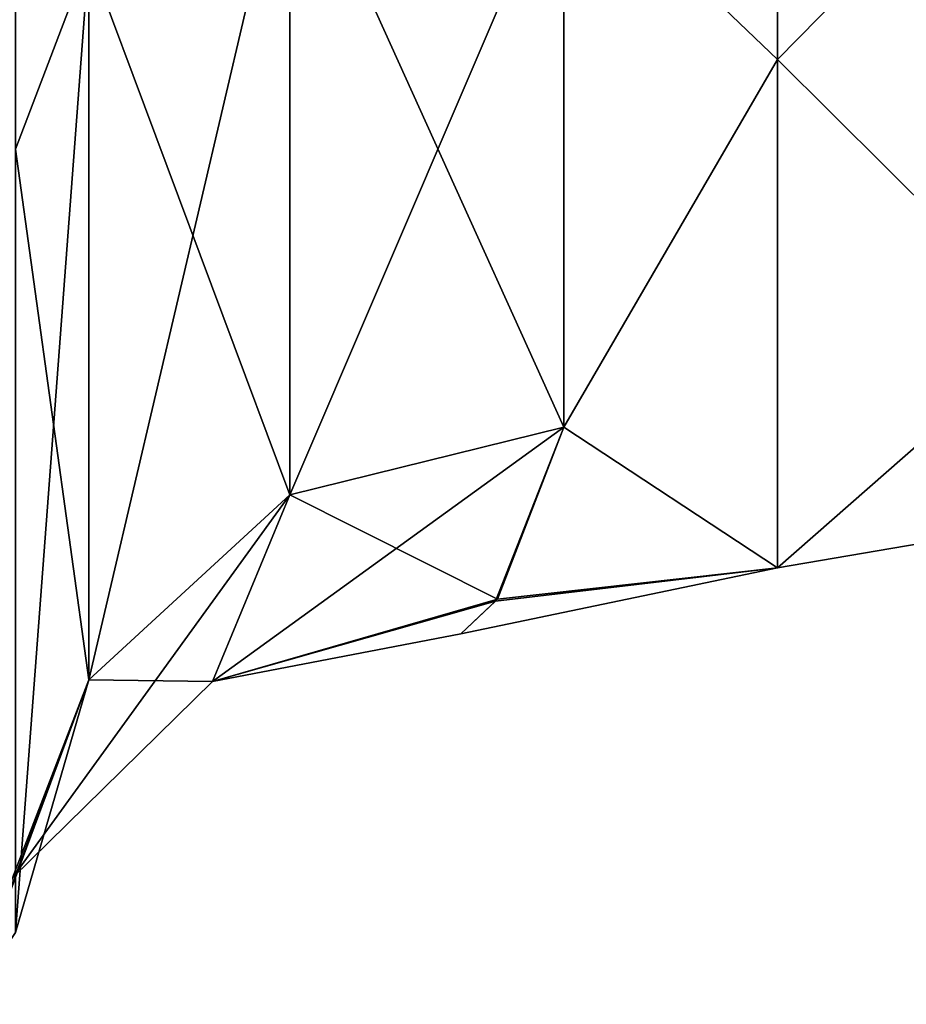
# Model space of a CAD drawing. Extents: x -23 to 470, y -2000 to 0.
# Tile 149 of 247: x 35.59 to 43.67, y -55.38 to -46.4. Entities that reach past the tile are written whole.
import ezdxf

# ---------------------------------------------------------------- set-up
doc = ezdxf.new("R2010")
doc.units = 0
doc.header["$LTSCALE"] = 65.185185
for name, color, linetype in [('617', 7, 'CONTINUOUS'), ('631', 7, 'CONTINUOUS'), ('632', 7, 'CONTINUOUS'), ('636', 7, 'CONTINUOUS'), ('672', 7, 'CONTINUOUS')]:
    doc.layers.add(name, color=color, linetype=linetype)

msp = doc.modelspace()

# ---------------------------------------------------------------- linework, layer by layer
at = {"layer": '617', "linetype": 'CONTINUOUS'}
for points in [[(42.5, -46.764, 14.9638), (42.5, -38.4132, 21.6233), (40.55, -44.8997, 17.0411), (42.5, -46.764, 14.9638)], [(42.5, -38.4132, -21.6233), (42.5, -46.764, -14.9638), (40.55, -44.8997, -17.0411), (42.5, -38.4132, -21.6233)], [(40.55, -50.1153, 9.3228), (42.5, -46.764, 14.9638), (40.55, -44.8997, 17.0411), (40.55, -50.1153, 9.3228)], [(40.55, -44.8997, -17.0411), (42.5, -46.764, -14.9638), (40.55, -50.1153, -9.3228), (40.55, -44.8997, -17.0411)], [(42.5, -51.3983, 5.3405), (42.5, -46.764, 14.9638), (40.55, -50.1153, 9.3228), (42.5, -51.3983, 5.3405)], [(42.5, -46.764, -14.9638), (42.5, -51.3983, -5.3405), (40.55, -50.1153, -9.3228), (42.5, -46.764, -14.9638)], [(39.9286, -51.7006, 3.7792), (42.5, -51.3983, 5.3405), (40.55, -50.1153, 9.3228), (39.9286, -51.7006, 3.7792)], [(40.55, -50.1153, -9.3228), (42.5, -51.3983, -5.3405), (39.9446, -51.6828, -3.8888), (40.55, -50.1153, -9.3228)], [(39.9446, -51.6828, -3.8888), (42.5, -51.3983, 5.3405), (39.6129, -51.9999, -0.0672), (39.9446, -51.6828, -3.8888)], [(39.6129, -51.9999, -0.0672), (42.5, -51.3983, 5.3405), (39.9286, -51.7006, 3.7792), (39.6129, -51.9999, -0.0672)], [(42.5, -51.3983, -5.3405), (42.5, -51.3983, 5.3405), (39.9446, -51.6828, -3.8888), (42.5, -51.3983, -5.3405)]]:
    msp.add_3dface(points, dxfattribs=at)
at = {"layer": '631', "linetype": 'CONTINUOUS'}
for points in [[(35.55, -47.5818, -21.3778), (35.55, -36.7504, -27.6484), (36.2199, -45.8277, -19.6067), (35.55, -47.5818, -21.3778)], [(38.0523, -50.7313, -9.5825), (36.2199, -45.8277, -19.6067), (38.0523, -44.5956, -18.2517), (38.0523, -50.7313, -9.5825)], [(40.55, -44.8997, -17.0411), (40.55, -50.1153, -9.3228), (38.0523, -44.5956, -18.2517), (40.55, -44.8997, -17.0411)], [(40.55, -50.1153, -9.3228), (38.0523, -50.7313, -9.5825), (38.0523, -44.5956, -18.2517), (40.55, -50.1153, -9.3228)], [(36.2199, -52.4189, -10.294), (35.55, -47.5818, -21.3778), (36.2199, -45.8277, -19.6067), (36.2199, -52.4189, -10.294)], [(36.2199, -52.4189, -10.294), (36.2199, -45.8277, -19.6067), (38.0523, -50.7313, -9.5825), (36.2199, -52.4189, -10.294)], [(35.55, -54.7226, -11.2651), (35.55, -47.5818, -21.3778), (36.2199, -52.4189, -10.294), (35.55, -54.7226, -11.2651)]]:
    msp.add_3dface(points, dxfattribs=at)
at = {"layer": '632', "linetype": 'CONTINUOUS'}
for points in [[(35.55, -36.7507, 27.6482), (35.55, -47.582, 21.3777), (36.2199, -45.8277, 19.6067), (35.55, -36.7507, 27.6482)], [(36.2199, -45.8277, 19.6067), (36.2199, -52.4189, 10.294), (38.0523, -44.5956, 18.2517), (36.2199, -45.8277, 19.6067)], [(38.0523, -44.5956, 18.2517), (36.2199, -52.4189, 10.294), (38.0523, -50.7313, 9.5825), (38.0523, -44.5956, 18.2517)], [(40.55, -44.8997, 17.0411), (38.0523, -44.5956, 18.2517), (38.0523, -50.7313, 9.5825), (40.55, -44.8997, 17.0411)], [(40.55, -50.1153, 9.3228), (40.55, -44.8997, 17.0411), (38.0523, -50.7313, 9.5825), (40.55, -50.1153, 9.3228)], [(35.55, -47.582, 21.3777), (35.55, -54.7226, 11.2651), (36.2199, -45.8277, 19.6067), (35.55, -47.582, 21.3777)], [(36.2199, -45.8277, 19.6067), (35.55, -54.7226, 11.2651), (36.2199, -52.4189, 10.294), (36.2199, -45.8277, 19.6067)]]:
    msp.add_3dface(points, dxfattribs=at)
at = {"layer": '636', "linetype": 'CONTINUOUS'}
for points in [[(42.5, -38.4132, 21.6233), (42.5, -46.764, 14.9638), (44.9749, -44.2457, 16.2457), (42.5, -38.4132, 21.6233)], [(42.5, -46.764, -14.9638), (42.5, -38.4132, -21.6233), (44.9749, -44.2457, -16.2457), (42.5, -46.764, -14.9638)], [(42.5, -46.764, 14.9638), (44.9749, -49.226, 8.7921), (44.9749, -44.2457, 16.2457), (42.5, -46.764, 14.9638)], [(42.5, -46.764, -14.9638), (44.9749, -44.2457, -16.2457), (44.9749, -49.226, -8.7921), (42.5, -46.764, -14.9638)], [(42.5, -46.764, 14.9638), (42.5, -51.3983, 5.3405), (44.9749, -49.226, 8.7921), (42.5, -46.764, 14.9638)], [(42.5, -51.3983, -5.3405), (42.5, -46.764, -14.9638), (44.9749, -49.226, -8.7921), (42.5, -51.3983, -5.3405)], [(42.5, -51.3983, 5.3405), (44.9749, -50.9749, 0), (44.9749, -49.226, 8.7921), (42.5, -51.3983, 5.3405)], [(42.5, -51.3983, -5.3405), (44.9749, -49.226, -8.7921), (44.9749, -50.9749, 0), (42.5, -51.3983, -5.3405)], [(42.5, -51.3983, 5.3405), (42.5, -51.3983, -5.3405), (44.9749, -50.9749, 0), (42.5, -51.3983, 5.3405)]]:
    msp.add_3dface(points, dxfattribs=at)
at = {"layer": '672', "linetype": 'CONTINUOUS'}
for points in [[(39.9286, -51.7006, 3.7792), (40.55, -50.1153, 9.3228), (37.3471, -52.4331, 3.4105), (39.9286, -51.7006, 3.7792)], [(40.55, -50.1153, 9.3228), (38.0523, -50.7313, 9.5825), (37.3471, -52.4331, 3.4105), (40.55, -50.1153, 9.3228)], [(40.55, -50.1153, -9.3228), (39.9446, -51.6828, -3.8888), (38.0523, -50.7313, -9.5825), (40.55, -50.1153, -9.3228)], [(38.0523, -50.7313, 9.5825), (36.2199, -52.4189, 10.294), (35.525, -54.2248, 3.8369), (38.0523, -50.7313, 9.5825)], [(38.0523, -50.7313, 9.5825), (35.525, -54.2248, 3.8369), (37.3471, -52.4331, 3.4105), (38.0523, -50.7313, 9.5825)], [(36.2199, -52.4189, -10.294), (38.0523, -50.7313, -9.5825), (37.3471, -52.4331, -3.4105), (36.2199, -52.4189, -10.294)], [(38.0523, -50.7313, -9.5825), (39.9446, -51.6828, -3.8888), (37.3471, -52.4331, -3.4105), (38.0523, -50.7313, -9.5825)], [(39.9446, -51.6828, -3.8888), (39.6129, -51.9999, -0.0672), (37.3471, -52.4331, -3.4105), (39.9446, -51.6828, -3.8888)], [(39.6129, -51.9999, -0.0672), (39.9286, -51.7006, 3.7792), (37.3471, -52.4331, 3.4105), (39.6129, -51.9999, -0.0672)], [(39.6129, -51.9999, -0.0672), (37.3471, -52.4331, 3.4105), (37.3471, -52.4331, -3.4105), (39.6129, -51.9999, -0.0672)], [(35.55, -54.7226, 11.2651), (35.1066, -55.376, 4.9447), (36.2199, -52.4189, 10.294), (35.55, -54.7226, 11.2651)], [(36.2199, -52.4189, 10.294), (35.1066, -55.376, 4.9447), (35.525, -54.2248, 3.8369), (36.2199, -52.4189, 10.294)], [(35.118, -55.3736, -5.0818), (35.55, -54.7226, -11.2651), (36.2199, -52.4189, -10.294), (35.118, -55.3736, -5.0818)], [(35.118, -55.3736, -5.0818), (36.2199, -52.4189, -10.294), (35.525, -54.2248, -3.8369), (35.118, -55.3736, -5.0818)], [(35.525, -54.2248, -3.8369), (36.2199, -52.4189, -10.294), (37.3471, -52.4331, -3.4105), (35.525, -54.2248, -3.8369)], [(35.525, -54.2248, 3.8369), (35.525, -54.2248, -3.8369), (37.3471, -52.4331, 3.4105), (35.525, -54.2248, 3.8369)], [(37.3471, -52.4331, 3.4105), (35.525, -54.2248, -3.8369), (37.3471, -52.4331, -3.4105), (37.3471, -52.4331, 3.4105)]]:
    msp.add_3dface(points, dxfattribs=at)

doc.saveas('drawing.dxf')
